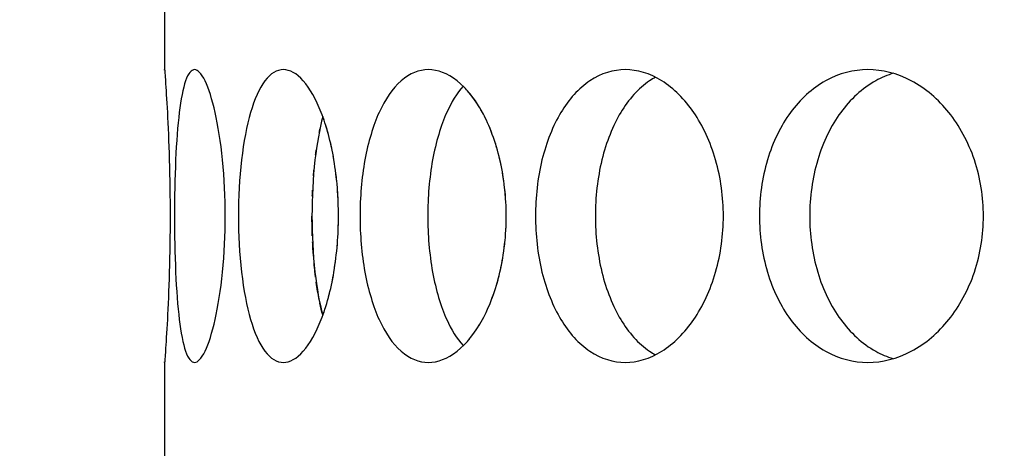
# Model space of a CAD drawing. Header units: millimetres. Extents: x 18 to 610, y -123 to 280.
# Tile 10 of 83: x 142.82 to 145.35, y 114.91 to 116.01. Entities that reach past the tile are written whole.
import ezdxf

# ---------------------------------------------------------------- set-up
doc = ezdxf.new("R2010")
doc.units = ezdxf.units.MM
doc.linetypes.add('SOLID', pattern=[0])

# ---------------------------------------------------------------- blocks, each defined once
blk = doc.blocks.new('BlockOfViews_9')
at = {"linetype": 'SOLID', "lineweight": 30}
for p, q in [((143.1947, 116.1312, 47.985), (143.1947, 115.8808, 47.9956)), ((143.1947, 115.1312, 47.985), (143.1947, 114.8808, 47.9956))]:
    blk.add_line(p, q, dxfattribs=at)
for centre, radius, start, end in [((148.2447, 134.1808, 118.5), 46, 90, 270), ((148.2451, 134.1808, 118.5), 46, 90.00048, 269.99952), ((148.2447, 134.1808, 116), 42.5, 90, 270), ((148.2447, 134.1808, 80.5), 38, 90, 270), ((148.2447, 134.1808, 72.8678), 27.1, 180, 270)]:
    blk.add_arc(centre, radius, start, end, dxfattribs=at)
for points, knots in [([(143.1948, 115.8793, 47.9665), (143.1948, 115.8804, 47.9778), (143.1947, 115.8808, 47.989), (143.1947, 115.8808, 48.0471), (143.1954, 115.8714, 48.0973), (143.1981, 115.8331, 48.1897), (143.1999, 115.8043, 48.2319), (143.2034, 115.7377, 48.2985), (143.2053, 115.6956, 48.3273), (143.2079, 115.6032, 48.3656), (143.2087, 115.5529, 48.375), (143.2087, 115.4587, 48.375), (143.2079, 115.4085, 48.3656), (143.2053, 115.3161, 48.3273), (143.2034, 115.274, 48.2985), (143.1999, 115.2074, 48.2319), (143.1981, 115.1785, 48.1897), (143.1954, 115.1403, 48.0973), (143.1947, 115.1308, 48.0471), (143.1947, 115.1308, 47.9895), (143.1947, 115.1313, 47.9787), (143.1948, 115.1322, 47.9679)], [0.532153, 0.532153, 0.532153, 0.532153, 0.565253, 0.565253, 0.706567, 0.706567, 0.84788, 0.84788, 0.989193, 0.989193, 1.130507, 1.130507, 1.27182, 1.27182, 1.413133, 1.413133, 1.554447, 1.554447, 1.69576, 1.69576, 1.727434, 1.727434, 1.727434, 1.727434]), ([(143.22, 115.5058, 48.5052), (143.22, 115.5529, 48.5052), (143.221, 115.6032, 48.5146), (143.225, 115.6956, 48.5528), (143.2282, 115.7377, 48.5815), (143.2363, 115.8043, 48.6477), (143.2418, 115.8331, 48.6895), (143.2552, 115.8714, 48.781), (143.2633, 115.8808, 48.8305), (143.2796, 115.8808, 48.9233), (143.2891, 115.8714, 48.9727), (143.3077, 115.8331, 49.0632), (143.3168, 115.8043, 49.1044), (143.3318, 115.7377, 49.1693), (143.3387, 115.6956, 49.1974), (143.3479, 115.6032, 49.2347), (143.3503, 115.5529, 49.2438), (143.3503, 115.4587, 49.2438), (143.3479, 115.4085, 49.2347), (143.3387, 115.3161, 49.1974), (143.3318, 115.274, 49.1693), (143.3168, 115.2074, 49.1044), (143.3077, 115.1785, 49.0632), (143.2891, 115.1403, 48.9727), (143.2796, 115.1308, 48.9233), (143.2633, 115.1308, 48.8305), (143.2552, 115.1403, 48.781), (143.2418, 115.1785, 48.6895), (143.2363, 115.2074, 48.6477), (143.2282, 115.274, 48.5815), (143.225, 115.3161, 48.5528), (143.221, 115.4085, 48.5146), (143.22, 115.4587, 48.5052), (143.22, 115.5058, 48.5052)], [0, 0, 0, 0, 0.141313, 0.141313, 0.282627, 0.282627, 0.42394, 0.42394, 0.565253, 0.565253, 0.706567, 0.706567, 0.84788, 0.84788, 0.989193, 0.989193, 1.130507, 1.130507, 1.27182, 1.27182, 1.413133, 1.413133, 1.554447, 1.554447, 1.69576, 1.69576, 1.837073, 1.837073, 1.978386, 1.978386, 2.1197, 2.1197, 2.261013, 2.261013, 2.261013, 2.261013]), ([(143.3841, 115.5058, 49.3701), (143.3841, 115.5529, 49.3701), (143.3866, 115.6032, 49.3792), (143.3973, 115.6956, 49.416), (143.4054, 115.7377, 49.4438), (143.4249, 115.8043, 49.5075), (143.4375, 115.8331, 49.5478), (143.4667, 115.8714, 49.6355), (143.4832, 115.8808, 49.683), (143.5154, 115.8808, 49.7715), (143.5332, 115.8714, 49.8184), (143.5673, 115.8331, 49.9043), (143.5835, 115.8043, 49.9433), (143.6095, 115.7377, 50.0047), (143.6212, 115.6956, 50.0312), (143.6367, 115.6032, 50.0662), (143.6406, 115.5529, 50.0748), (143.6406, 115.4587, 50.0748), (143.6367, 115.4085, 50.0662), (143.6212, 115.3161, 50.0312), (143.6095, 115.274, 50.0047), (143.5835, 115.2074, 49.9433), (143.5673, 115.1785, 49.9043), (143.5332, 115.1403, 49.8184), (143.5154, 115.1308, 49.7715), (143.4832, 115.1308, 49.683), (143.4667, 115.1403, 49.6355), (143.4375, 115.1785, 49.5478), (143.4249, 115.2074, 49.5075), (143.4054, 115.274, 49.4438), (143.3973, 115.3161, 49.416), (143.3866, 115.4085, 49.3792), (143.3841, 115.4587, 49.3701), (143.3841, 115.5058, 49.3701)], [0, 0, 0, 0, 0.141313, 0.141313, 0.282627, 0.282627, 0.42394, 0.42394, 0.565253, 0.565253, 0.706567, 0.706567, 0.84788, 0.84788, 0.989193, 0.989193, 1.130507, 1.130507, 1.27182, 1.27182, 1.413133, 1.413133, 1.554447, 1.554447, 1.69576, 1.69576, 1.837073, 1.837073, 1.978386, 1.978386, 2.1197, 2.1197, 2.261013, 2.261013, 2.261013, 2.261013]), ([(143.6959, 115.5058, 50.1933), (143.6959, 115.5529, 50.1933), (143.6999, 115.6032, 50.2018), (143.7168, 115.6956, 50.2363), (143.7296, 115.7377, 50.2622), (143.7599, 115.8043, 50.3216), (143.7793, 115.8331, 50.359), (143.8232, 115.8714, 50.4404), (143.8477, 115.8808, 50.4842), (143.8948, 115.8808, 50.5658), (143.9206, 115.8714, 50.6089), (143.9691, 115.8331, 50.6876), (143.9917, 115.8043, 50.7232), (144.0281, 115.7377, 50.7791), (144.0441, 115.6956, 50.8032), (144.0655, 115.6032, 50.835), (144.0709, 115.5529, 50.8428), (144.0709, 115.4587, 50.8428), (144.0655, 115.4085, 50.835), (144.0441, 115.3161, 50.8032), (144.0281, 115.274, 50.7791), (143.9917, 115.2074, 50.7232), (143.9691, 115.1785, 50.6876), (143.9206, 115.1403, 50.6089), (143.8948, 115.1308, 50.5658), (143.8477, 115.1308, 50.4842), (143.8232, 115.1403, 50.4404), (143.7793, 115.1785, 50.359), (143.7599, 115.2074, 50.3216), (143.7296, 115.274, 50.2622), (143.7168, 115.3161, 50.2363), (143.6999, 115.4085, 50.2018), (143.6959, 115.4587, 50.1933), (143.6959, 115.5058, 50.1933)], [0, 0, 0, 0, 0.141313, 0.141313, 0.282627, 0.282627, 0.42394, 0.42394, 0.565253, 0.565253, 0.706567, 0.706567, 0.84788, 0.84788, 0.989193, 0.989193, 1.130507, 1.130507, 1.27182, 1.27182, 1.413133, 1.413133, 1.554447, 1.554447, 1.69576, 1.69576, 1.837073, 1.837073, 1.978386, 1.978386, 2.1197, 2.1197, 2.261013, 2.261013, 2.261013, 2.261013]), ([(144.1458, 115.5058, 50.9499), (144.1458, 115.5529, 50.9499), (144.1513, 115.6032, 50.9575), (144.1739, 115.6956, 50.9886), (144.191, 115.7377, 51.0119), (144.2311, 115.8043, 51.0651), (144.2568, 115.8331, 51.0986), (144.3142, 115.8714, 51.1711), (144.3459, 115.8808, 51.21), (144.4065, 115.8808, 51.2822), (144.4393, 115.8714, 51.3202), (144.5007, 115.8331, 51.3893), (144.5292, 115.8043, 51.4204), (144.5747, 115.7377, 51.4691), (144.5947, 115.6956, 51.49), (144.6213, 115.6032, 51.5176), (144.6279, 115.5529, 51.5244), (144.6279, 115.4587, 51.5244), (144.6213, 115.4085, 51.5176), (144.5947, 115.3161, 51.49), (144.5747, 115.274, 51.4691), (144.5292, 115.2074, 51.4204), (144.5007, 115.1785, 51.3893), (144.4393, 115.1403, 51.3202), (144.4065, 115.1308, 51.2822), (144.3459, 115.1308, 51.21), (144.3142, 115.1403, 51.1711), (144.2568, 115.1785, 51.0986), (144.2311, 115.2074, 51.0651), (144.191, 115.274, 51.0119), (144.1739, 115.3161, 50.9886), (144.1513, 115.4085, 50.9575), (144.1458, 115.4587, 50.9499), (144.1458, 115.5058, 50.9499)], [0, 0, 0, 0, 0.141313, 0.141313, 0.282627, 0.282627, 0.42394, 0.42394, 0.565253, 0.565253, 0.706567, 0.706567, 0.84788, 0.84788, 0.989193, 0.989193, 1.130507, 1.130507, 1.27182, 1.27182, 1.413133, 1.413133, 1.554447, 1.554447, 1.69576, 1.69576, 1.837073, 1.837073, 1.978386, 1.978386, 2.1197, 2.1197, 2.261013, 2.261013, 2.261013, 2.261013]), ([(144.7203, 115.5058, 51.6168), (144.7203, 115.5529, 51.6168), (144.7271, 115.6032, 51.6234), (144.7547, 115.6956, 51.65), (144.7756, 115.7377, 51.67), (144.8244, 115.8043, 51.7155), (144.8555, 115.8331, 51.744), (144.9245, 115.8714, 51.8054), (144.9626, 115.8808, 51.8383), (145.0347, 115.8808, 51.8988), (145.0737, 115.8714, 51.9305), (145.1461, 115.8331, 51.9879), (145.1796, 115.8043, 52.0136), (145.2329, 115.7377, 52.0537), (145.2562, 115.6956, 52.0708), (145.2872, 115.6032, 52.0934), (145.2949, 115.5529, 52.0989), (145.2949, 115.4587, 52.0989), (145.2872, 115.4085, 52.0934), (145.2562, 115.3161, 52.0708), (145.2329, 115.274, 52.0537), (145.1796, 115.2074, 52.0136), (145.1461, 115.1785, 51.9879), (145.0737, 115.1403, 51.9305), (145.0347, 115.1308, 51.8988), (144.9626, 115.1308, 51.8383), (144.9245, 115.1403, 51.8054), (144.8555, 115.1785, 51.744), (144.8244, 115.2074, 51.7155), (144.7756, 115.274, 51.67), (144.7547, 115.3161, 51.65), (144.7271, 115.4085, 51.6234), (144.7203, 115.4587, 51.6168), (144.7203, 115.5058, 51.6168)], [0, 0, 0, 0, 0.141313, 0.141313, 0.282627, 0.282627, 0.42394, 0.42394, 0.565253, 0.565253, 0.706567, 0.706567, 0.84788, 0.84788, 0.989193, 0.989193, 1.130507, 1.130507, 1.27182, 1.27182, 1.413133, 1.413133, 1.554447, 1.554447, 1.69576, 1.69576, 1.837073, 1.837073, 1.978386, 1.978386, 2.1197, 2.1197, 2.261013, 2.261013, 2.261013, 2.261013]), ([(145.0643, 115.8716, 51.6616), (145.0487, 115.8669, 51.6481), (145.0333, 115.8605, 51.6346), (144.9841, 115.8331, 51.5907), (144.9531, 115.8043, 51.5621), (144.9044, 115.7377, 51.5165), (144.8835, 115.6956, 51.4965), (144.856, 115.6032, 51.4698), (144.8493, 115.5529, 51.4632), (144.8493, 115.5058, 51.4632)], [1.77681, 1.77681, 1.77681, 1.77681, 1.8371343, 1.8371343, 1.9784523, 1.9784523, 2.1197704, 2.1197704, 2.2610885, 2.2610885, 2.2610885, 2.2610885]), ([(144.4539, 115.8614, 51.0253), (144.4488, 115.8587, 51.0189), (144.4437, 115.8556, 51.0125), (144.4101, 115.8331, 50.9699), (144.3845, 115.8043, 50.9364), (144.3445, 115.7377, 50.8831), (144.3275, 115.6956, 50.8597), (144.3049, 115.6032, 50.8286), (144.2995, 115.5529, 50.8209), (144.2995, 115.5058, 50.8209)], [1.8125878, 1.8125878, 1.8125878, 1.8125878, 1.8371343, 1.8371343, 1.9784523, 1.9784523, 2.1197704, 2.1197704, 2.2610885, 2.2610885, 2.2610885, 2.2610885]), ([(143.9605, 115.8384, 50.2734), (143.9443, 115.8204, 50.2429), (143.93, 115.797, 50.215), (143.9031, 115.7377, 50.162), (143.8904, 115.6956, 50.136), (143.8736, 115.6032, 50.1015), (143.8696, 115.5529, 50.093), (143.8696, 115.5058, 50.093)], [1.868086, 1.868086, 1.868086, 1.868086, 1.9784523, 1.9784523, 2.1197704, 2.1197704, 2.2610885, 2.2610885, 2.2610885, 2.2610885]), ([(144.0195, 115.7521, 45.2341), (144.0164, 115.7587, 45.2389), (144.0132, 115.765, 45.2438), (144.0082, 115.7741, 45.2515), (144.0065, 115.7772, 45.2541), (144.0047, 115.7802, 45.2569)], [1.38760416, 1.38760416, 1.38760416, 1.38760416, 1.41313336, 1.41313336, 1.42632894, 1.42632894, 1.42632894, 1.42632894]), ([(143.6004, 115.7606, 49.3975), (143.592, 115.7292, 49.3696), (143.5851, 115.6909, 49.3456), (143.5751, 115.6032, 49.3106), (143.5726, 115.5529, 49.3015), (143.5726, 115.5058, 49.3015)], [1.9928205, 1.9928205, 1.9928205, 1.9928205, 2.1197704, 2.1197704, 2.2610885, 2.2610885, 2.2610885, 2.2610885]), ([(143.6308, 115.6375, 45.9471), (143.6302, 115.6415, 45.9484), (143.6296, 115.6455, 45.9498), (143.6284, 115.6526, 45.9526), (143.6278, 115.6558, 45.9538), (143.6272, 115.659, 45.9551)], [1.25984117, 1.25984117, 1.25984117, 1.25984117, 1.27181996, 1.27181996, 1.28171845, 1.28171845, 1.28171845, 1.28171845]), ([(144.0574, 115.6375, 45.177), (144.0566, 115.6415, 45.1783), (144.0557, 115.6454, 45.1796), (144.0541, 115.6526, 45.182), (144.0533, 115.6558, 45.1832), (144.0525, 115.659, 45.1844)], [1.25982745, 1.25982745, 1.25982745, 1.25982745, 1.27181996, 1.27181996, 1.28168942, 1.28168942, 1.28168942, 1.28168942]), ([(143.5726, 115.5058, 49.3015), (143.5726, 115.4587, 49.3015), (143.5751, 115.4085, 49.3106), (143.585, 115.3211, 49.3455), (143.5919, 115.2831, 49.3693), (143.6002, 115.2518, 49.3969)], [0, 0, 0, 0, 0.1413181, 0.1413181, 0.2672628, 0.2672628, 0.2672628, 0.2672628]), ([(143.8696, 115.5058, 50.093), (143.8696, 115.4587, 50.093), (143.8736, 115.4085, 50.1015), (143.8904, 115.3161, 50.136), (143.9031, 115.274, 50.162), (143.9298, 115.215, 50.2147), (143.944, 115.1918, 50.2423), (143.96, 115.1738, 50.2724)], [0, 0, 0, 0, 0.1413181, 0.1413181, 0.2826362, 0.2826362, 0.3918286, 0.3918286, 0.3918286, 0.3918286]), ([(144.2995, 115.5058, 50.8209), (144.2995, 115.4587, 50.8209), (144.3049, 115.4085, 50.8286), (144.3275, 115.3161, 50.8597), (144.3445, 115.274, 50.8831), (144.3845, 115.2074, 50.9364), (144.4101, 115.1785, 50.9699), (144.4435, 115.1562, 51.0123), (144.4484, 115.1533, 51.0184), (144.4533, 115.1506, 51.0246)], [0, 0, 0, 0, 0.1413181, 0.1413181, 0.2826362, 0.2826362, 0.4239542, 0.4239542, 0.4475238, 0.4475238, 0.4475238, 0.4475238]), ([(144.8493, 115.5058, 51.4632), (144.8493, 115.4587, 51.4632), (144.856, 115.4085, 51.4698), (144.8835, 115.3161, 51.4965), (144.9044, 115.274, 51.5165), (144.9531, 115.2074, 51.5621), (144.9841, 115.1785, 51.5907), (145.0328, 115.1515, 51.6341), (145.0476, 115.1452, 51.6471), (145.0626, 115.1406, 51.6601)], [0, 0, 0, 0, 0.1413181, 0.1413181, 0.2826362, 0.2826362, 0.4239542, 0.4239542, 0.4820886, 0.4820886, 0.4820886, 0.4820886]), ([(143.582, 115.3489, 46.6654), (143.5814, 115.3533, 46.6673), (143.5809, 115.3578, 46.6692), (143.5795, 115.3701, 46.6741), (143.5787, 115.3779, 46.677), (143.5779, 115.3859, 46.6795)], [2.10599945, 2.10599945, 2.10599945, 2.10599945, 2.1197704, 2.1197704, 2.14350981, 2.14350981, 2.14350981, 2.14350981])]:
    blk.add_open_spline(points, degree=3, knots=knots, dxfattribs=at)
for points in [[(143.9722, 115.826, 45.3079), (143.9683, 115.8304, 45.3139), (143.9644, 115.8345, 45.3201), (143.9605, 115.8384, 45.3265)], [(143.9999, 115.7882, 45.2643), (143.993, 115.7994, 45.2751), (143.9855, 115.8099, 45.2867), (143.9777, 115.8194, 45.299)], [(143.6034, 115.7522, 46.0098), (143.6025, 115.7549, 46.012), (143.6015, 115.7575, 46.0142), (143.6006, 115.7601, 46.0164)], [(143.5912, 115.7205, 46.6335), (143.5918, 115.7233, 46.6316), (143.5923, 115.7262, 46.6296), (143.5929, 115.729, 46.6276)], [(143.6138, 115.7184, 45.9857), (143.6121, 115.7246, 45.9897), (143.6104, 115.7306, 45.9937), (143.6085, 115.7365, 45.9979)], [(144.0339, 115.7184, 45.2122), (144.0316, 115.7246, 45.2157), (144.0292, 115.7306, 45.2194), (144.0266, 115.7365, 45.2233)], [(143.6232, 115.6796, 45.9643), (143.6218, 115.6863, 45.9675), (143.6203, 115.693, 45.9709), (143.6187, 115.6994, 45.9745)], [(144.0469, 115.6796, 45.1927), (144.045, 115.6863, 45.1956), (144.0429, 115.6929, 45.1987), (144.0407, 115.6994, 45.202)], [(143.582, 115.6628, 46.6654), (143.5825, 115.667, 46.6635), (143.5831, 115.6712, 46.6615), (143.5837, 115.6754, 46.6595)], [(143.5765, 115.6088, 46.6847), (143.5769, 115.6145, 46.6831), (143.5774, 115.6202, 46.6814), (143.5779, 115.6258, 46.6795)], [(143.6363, 115.5939, 45.9348), (143.6356, 115.6013, 45.9364), (143.6348, 115.6086, 45.9382), (143.6339, 115.6158, 45.9403)], [(144.0649, 115.5939, 45.1659), (144.064, 115.6013, 45.1674), (144.0628, 115.6086, 45.1691), (144.0616, 115.6158, 45.1709)], [(143.5735, 115.5567, 46.6952), (143.5737, 115.5619, 46.6945), (143.5739, 115.5672, 46.6937), (143.5742, 115.5724, 46.6928)], [(143.6396, 115.5497, 45.9275), (143.6392, 115.557, 45.9283), (143.6388, 115.5644, 45.9293), (143.6382, 115.5718, 45.9305)], [(144.0694, 115.5497, 45.1594), (144.0689, 115.557, 45.1601), (144.0683, 115.5644, 45.161), (144.0676, 115.5718, 45.1621)], [(143.6406, 115.5058, 45.9252), (143.6406, 115.5131, 45.9252), (143.6405, 115.5204, 45.9254), (143.6404, 115.5277, 45.9258)], [(144.0709, 115.5058, 45.1572), (144.0709, 115.5131, 45.1572), (144.0707, 115.5204, 45.1574), (144.0705, 115.5277, 45.1578)], [(143.5735, 115.455, 46.6952), (143.5729, 115.4721, 46.6975), (143.5726, 115.4892, 46.6986), (143.5726, 115.5058, 46.6986)], [(143.6396, 115.462, 45.9275), (143.6399, 115.4693, 45.9268), (143.6402, 115.4767, 45.9262), (143.6404, 115.4839, 45.9258)], [(144.0694, 115.462, 45.1594), (144.0699, 115.4693, 45.1586), (144.0703, 115.4767, 45.1581), (144.0705, 115.484, 45.1578)], [(143.5765, 115.4029, 46.6847), (143.5756, 115.4149, 46.688), (143.5748, 115.4271, 46.6907), (143.5742, 115.4393, 46.6928)], [(143.6363, 115.4178, 45.9348), (143.637, 115.4251, 45.9332), (143.6377, 115.4325, 45.9318), (143.6382, 115.4399, 45.9305)], [(144.0649, 115.4178, 45.1659), (144.0659, 115.4251, 45.1645), (144.0668, 115.4325, 45.1632), (144.0676, 115.4399, 45.1621)], [(143.6308, 115.3741, 45.9471), (143.6319, 115.3813, 45.9446), (143.6329, 115.3886, 45.9423), (143.6339, 115.3959, 45.9403)], [(144.0574, 115.3741, 45.177), (144.0589, 115.3813, 45.1748), (144.0603, 115.3886, 45.1728), (144.0616, 115.3959, 45.1709)], [(143.6232, 115.3321, 45.9643), (143.6246, 115.3388, 45.961), (143.626, 115.3457, 45.958), (143.6272, 115.3527, 45.9551)], [(144.0469, 115.3321, 45.1927), (144.0489, 115.3389, 45.1897), (144.0508, 115.3457, 45.187), (144.0525, 115.3527, 45.1844)], [(143.5912, 115.2912, 46.6335), (143.5884, 115.3055, 46.6431), (143.5859, 115.3206, 46.6518), (143.5837, 115.3363, 46.6595)], [(143.6138, 115.2933, 45.9857), (143.6155, 115.2994, 45.9818), (143.6171, 115.3058, 45.9781), (143.6187, 115.3122, 45.9745)], [(144.0339, 115.2933, 45.2122), (144.0363, 115.2995, 45.2086), (144.0386, 115.3058, 45.2052), (144.0407, 115.3123, 45.202)], [(143.6002, 115.2518, 46.6031), (143.5977, 115.2615, 46.6117), (143.5952, 115.2718, 46.6199), (143.5929, 115.2827, 46.6276)], [(143.6034, 115.2595, 46.0098), (143.6052, 115.2646, 46.0058), (143.6069, 115.2698, 46.0018), (143.6085, 115.2752, 45.9979)], [(144.0195, 115.2595, 45.2341), (144.022, 115.2646, 45.2304), (144.0243, 115.2698, 45.2268), (144.0266, 115.2752, 45.2233)], [(143.9999, 115.2235, 45.2643), (144.0015, 115.2261, 45.2618), (144.0031, 115.2288, 45.2593), (144.0047, 115.2315, 45.2569)], [(143.9722, 115.1856, 45.3079), (143.974, 115.1878, 45.3049), (143.9759, 115.19, 45.3019), (143.9777, 115.1923, 45.299)]]:
    blk.add_open_spline(points, degree=3, dxfattribs=at)

msp = doc.modelspace()

# ---------------------------------------------------------------- block references
msp.add_blockref('BlockOfViews_9', (0, 0))

doc.saveas('drawing.dxf')
